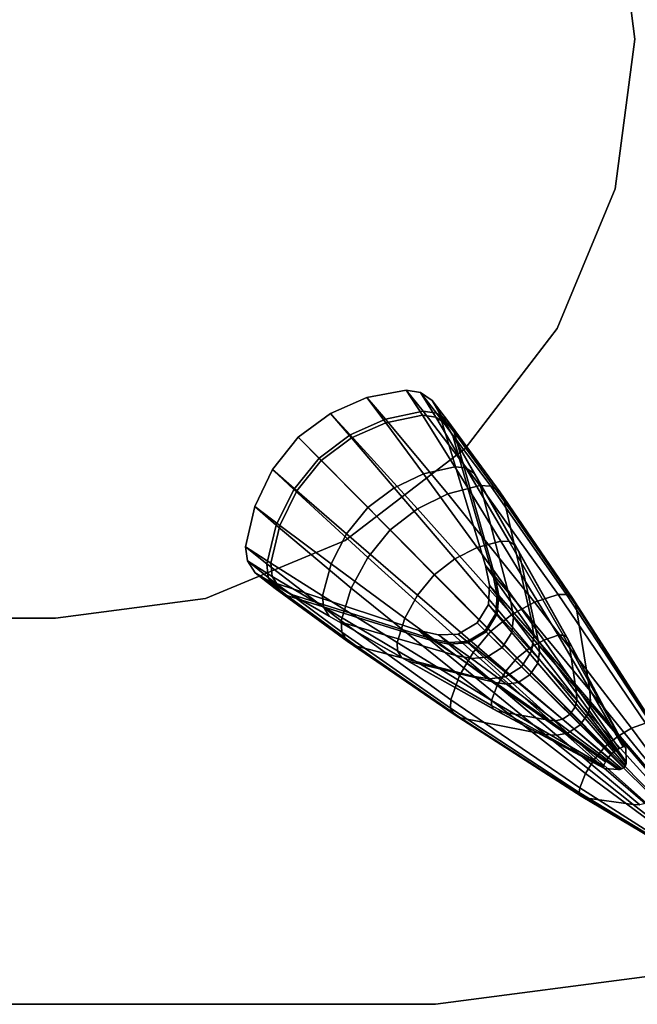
# Model space of a CAD drawing. Header units: millimetres. Extents: x -30782 to 40110, y 35885 to 73818.
# Tile 94 of 166: x 8786 to 8978, y 55885 to 56191. Entities that reach past the tile are written whole.
import ezdxf

# ---------------------------------------------------------------- set-up
doc = ezdxf.new("R2010")
doc.units = ezdxf.units.MM

# ---------------------------------------------------------------- blocks, each defined once
blk = doc.blocks.new('A$C69C31390')
for points, invisible_edges in [([(2372.99, 533.34, 180.71), (2366.85, 579.91, 180.71), (2348.88, 623.31, 180.71)], 12), ([(2372.99, 533.34, 168.71), (2348.88, 623.31, 168.71), (2366.85, 579.91, 168.71)], 1), ([(2372.99, 533.34, 180.71), (2366.85, 579.91, 168.71), (2366.85, 579.91, 180.71)], 1), ([(2372.99, 533.34, 180.71), (2372.99, 533.34, 168.71), (2366.85, 579.91, 168.71)], 12), ([(2348.88, 443.37, 180.71), (2366.85, 486.77, 180.71), (2372.99, 533.34, 180.71)], 12), ([(2348.88, 443.37, 168.71), (2372.99, 533.34, 168.71), (2366.85, 486.77, 168.71)], 1), ([(2366.85, 486.77, 168.71), (2372.99, 533.34, 168.71), (2372.99, 533.34, 180.71)], 12), ([(2372.99, 533.34, 180.71), (2366.85, 486.77, 180.71), (2366.85, 486.77, 168.71)], 12), ([(2348.88, 443.37, 180.71), (2348.88, 443.37, 168.71), (2366.85, 486.77, 168.71)], 12), ([(2366.85, 486.77, 168.71), (2366.85, 486.77, 180.71), (2348.88, 443.37, 180.71)], 12), ([(2283.02, 377.51, 180.71), (2320.28, 406.11, 180.71), (2348.88, 443.37, 180.71)], 12), ([(2283.02, 377.51, 168.71), (2348.88, 443.37, 168.71), (2320.28, 406.11, 168.71)], 1), ([(2320.28, 406.11, 180.71), (2320.28, 406.11, 168.71), (2348.88, 443.37, 180.71)], 2), ([(2320.28, 406.11, 168.71), (2348.88, 443.37, 168.71), (2348.88, 443.37, 180.71)], 12), ([(2307.19, 417.71, 244.54), (2301.95, 424.24, 186.12), (2289.74, 421.93, 186.02)], 12), ([(2289.74, 421.93, 186.02), (2301.95, 424.24, 186.12), (2295.6, 414.13, 135.97)], 2), ([(2301.95, 424.24, 186.12), (2306.99, 416.44, 137.58), (2295.6, 414.13, 135.97)], 12), ([(2311.4, 417.15, 243.53), (2306.38, 423.56, 186.18), (2301.95, 424.24, 186.12)], 12), ([(2307.19, 417.71, 244.54), (2311.4, 417.15, 243.53), (2301.95, 424.24, 186.12)], 2), ([(2301.95, 424.24, 186.12), (2306.38, 423.56, 186.18), (2306.99, 416.44, 137.58)], 2), ([(2314.8, 414.86, 242.34), (2309.99, 421.08, 186.24), (2306.38, 423.56, 186.18)], 12), ([(2311.4, 417.15, 243.53), (2314.8, 414.86, 242.34), (2306.38, 423.56, 186.18)], 2), ([(2306.38, 423.56, 186.18), (2311.1, 415.87, 138.41), (2306.99, 416.44, 137.58)], 12), ([(2306.38, 423.56, 186.18), (2309.99, 421.08, 186.24), (2311.1, 415.87, 138.41)], 2), ([(2295.5, 415.26, 246.48), (2289.74, 421.93, 186.02), (2278.4, 417.03, 185.95)], 12), ([(2278.4, 417.03, 185.95), (2289.74, 421.93, 186.02), (2284.99, 409.4, 134.93)], 2), ([(2289.74, 421.93, 186.02), (2295.6, 414.13, 135.97), (2284.99, 409.4, 134.93)], 12), ([(2295.5, 415.26, 246.48), (2307.19, 417.71, 244.54), (2289.74, 421.93, 186.02)], 2), ([(2316.85, 411.2, 241.14), (2312.22, 417.2, 186.3), (2309.99, 421.08, 186.24)], 12), ([(2314.8, 414.86, 242.34), (2316.85, 411.2, 241.14), (2309.99, 421.08, 186.24)], 2), ([(2309.99, 421.08, 186.24), (2314.42, 413.62, 139.4), (2311.1, 415.87, 138.41)], 12), ([(2309.99, 421.08, 186.24), (2312.22, 417.2, 186.3), (2314.42, 413.62, 139.4)], 2), ([(2284.59, 410.35, 247.74), (2278.4, 417.03, 185.95), (2268.37, 409.7, 185.92)], 12), ([(2268.37, 409.7, 185.92), (2278.4, 417.03, 185.95), (2275.55, 402.44, 134.49)], 2), ([(2278.4, 417.03, 185.95), (2284.99, 409.4, 134.93), (2275.55, 402.44, 134.49)], 12), ([(2284.59, 410.35, 247.74), (2295.5, 415.26, 246.48), (2278.4, 417.03, 185.95)], 2), ([(2324.78, 394.66, 297.83), (2307.19, 417.71, 244.54), (2295.5, 415.26, 246.48)], 12), ([(2295.6, 414.13, 135.97), (2306.99, 416.44, 137.58), (2307.3, 398.22, 91.88)], 2), ([(2306.99, 416.44, 137.58), (2317.01, 400.47, 94.24), (2307.3, 398.22, 91.88)], 12), ([(2306.99, 416.44, 137.58), (2311.1, 415.87, 138.41), (2317.01, 400.47, 94.24)], 2), ([(2328.27, 394.41, 296.19), (2311.4, 417.15, 243.53), (2307.19, 417.71, 244.54)], 12), ([(2324.78, 394.66, 297.83), (2328.27, 394.41, 296.19), (2307.19, 417.71, 244.54)], 2), ([(2331, 392.66, 294.23), (2314.8, 414.86, 242.34), (2311.4, 417.15, 243.53)], 12), ([(2328.27, 394.41, 296.19), (2331, 392.66, 294.23), (2311.4, 417.15, 243.53)], 2), ([(2329.56, 366.29, 229.02), (2326.55, 369.81, 186.95), (2312.22, 417.2, 186.3)], 12), ([(2316.85, 411.2, 241.14), (2329.56, 366.29, 229.02), (2312.22, 417.2, 186.3)], 2), ([(2312.22, 417.2, 186.3), (2316.44, 410.04, 140.39), (2314.42, 413.62, 139.4)], 12), ([(2312.22, 417.2, 186.3), (2326.55, 369.81, 186.95), (2316.44, 410.04, 140.39)], 2), ([(2314.88, 392.03, 301.01), (2295.5, 415.26, 246.48), (2284.59, 410.35, 247.74)], 12), ([(2284.99, 409.4, 134.93), (2295.6, 414.13, 135.97), (2298.19, 393.95, 90.36)], 2), ([(2314.88, 392.03, 301.01), (2324.78, 394.66, 297.83), (2295.5, 415.26, 246.48)], 2), ([(2295.6, 414.13, 135.97), (2307.3, 398.22, 91.88), (2298.19, 393.95, 90.36)], 12), ([(2311.1, 415.87, 138.41), (2314.42, 413.62, 139.4), (2320.47, 400.1, 95.45)], 2), ([(2311.1, 415.87, 138.41), (2320.47, 400.1, 95.45), (2317.01, 400.47, 94.24)], 12), ([(2314.42, 413.62, 139.4), (2323.23, 398.28, 96.89), (2320.47, 400.1, 95.45)], 12), ([(2314.42, 413.62, 139.4), (2316.44, 410.04, 140.39), (2323.23, 398.28, 96.89)], 2), ([(2332.53, 389.7, 292.26), (2316.85, 411.2, 241.14), (2314.8, 414.86, 242.34)], 12), ([(2331, 392.66, 294.23), (2332.53, 389.7, 292.26), (2314.8, 414.86, 242.34)], 2), ([(2274.87, 403.16, 248.28), (2284.59, 410.35, 247.74), (2268.37, 409.7, 185.92)], 2), ([(2305.5, 387.38, 303.08), (2284.59, 410.35, 247.74), (2274.87, 403.16, 248.28)], 12), ([(2305.5, 387.38, 303.08), (2314.88, 392.03, 301.01), (2284.59, 410.35, 247.74)], 2), ([(2316.44, 410.04, 140.39), (2324.85, 395.29, 98.34), (2323.23, 398.28, 96.89)], 12), ([(2316.44, 410.04, 140.39), (2329.1, 366.16, 150.42), (2324.85, 395.29, 98.34)], 2), ([(2326.55, 369.81, 186.95), (2329.1, 366.16, 150.42), (2316.44, 410.04, 140.39)], 12), ([(2332.53, 389.7, 292.26), (2340.91, 352.77, 272.42), (2316.85, 411.2, 241.14)], 2), ([(2340.91, 352.77, 272.42), (2329.56, 366.29, 229.02), (2316.85, 411.2, 241.14)], 12), ([(2274.87, 403.16, 248.28), (2268.37, 409.7, 185.92), (2260.42, 399.63, 185.95)], 12), ([(2260.42, 399.63, 185.95), (2268.37, 409.7, 185.92), (2268.01, 392.97, 134.83)], 2), ([(2268.37, 409.7, 185.92), (2275.55, 402.44, 134.49), (2268.01, 392.97, 134.83)], 12), ([(2275.55, 402.44, 134.49), (2284.99, 409.4, 134.93), (2290.02, 387.82, 89.71)], 2), ([(2284.99, 409.4, 134.93), (2298.19, 393.95, 90.36), (2290.02, 387.82, 89.71)], 12), ([(2283.02, 377.51, 180.71), (2320.28, 406.11, 168.71), (2320.28, 406.11, 180.71)], 1), ([(2283.02, 377.51, 180.71), (2283.02, 377.51, 168.71), (2320.28, 406.11, 168.71)], 12), ([(2267.08, 393.4, 247.86), (2274.87, 403.16, 248.28), (2260.42, 399.63, 185.95)], 2), ([(2297.01, 380.88, 303.95), (2274.87, 403.16, 248.28), (2267.08, 393.4, 247.86)], 12), ([(2268.01, 392.97, 134.83), (2275.55, 402.44, 134.49), (2283.4, 379.6, 90.22)], 2), ([(2297.01, 380.88, 303.95), (2305.5, 387.38, 303.08), (2274.87, 403.16, 248.28)], 2), ([(2275.55, 402.44, 134.49), (2290.02, 387.82, 89.71), (2283.4, 379.6, 90.22)], 12), ([(2267.08, 393.4, 247.86), (2260.42, 399.63, 185.95), (2254.91, 388.14, 186.01)], 12), ([(2254.91, 388.14, 186.01), (2260.42, 399.63, 185.95), (2262.73, 382.2, 135.8)], 2), ([(2260.42, 399.63, 185.95), (2268.01, 392.97, 134.83), (2262.73, 382.2, 135.8)], 12), ([(2298.19, 393.95, 90.36), (2307.3, 398.22, 91.88), (2317.02, 371.83, 52)], 2), ([(2307.3, 398.22, 91.88), (2317.01, 400.47, 94.24), (2324, 375.36, 53.64)], 2), ([(2307.3, 398.22, 91.88), (2324, 375.36, 53.64), (2317.02, 371.83, 52)], 12), ([(2317.01, 400.47, 94.24), (2331.35, 377.39, 56.18), (2324, 375.36, 53.64)], 12), ([(2317.01, 400.47, 94.24), (2320.47, 400.1, 95.45), (2331.35, 377.39, 56.18)], 2), ([(2320.47, 400.1, 95.45), (2333.94, 377.24, 57.48), (2331.35, 377.39, 56.18)], 12), ([(2320.47, 400.1, 95.45), (2323.23, 398.28, 96.89), (2333.94, 377.24, 57.48)], 2), ([(2323.23, 398.28, 96.89), (2335.94, 375.97, 59.04), (2333.94, 377.24, 57.48)], 12), ([(2323.23, 398.28, 96.89), (2324.85, 395.29, 98.34), (2335.94, 375.97, 59.04)], 2), ([(2349.2, 360.8, 342.79), (2324.78, 394.66, 297.83), (2314.88, 392.03, 301.01)], 12), ([(2351.74, 360.78, 341.17), (2328.27, 394.41, 296.19), (2324.78, 394.66, 297.83)], 12), ([(2349.2, 360.8, 342.79), (2351.74, 360.78, 341.17), (2324.78, 394.66, 297.83)], 2), ([(2324.85, 395.29, 98.34), (2334.45, 358.46, 112.99), (2337.04, 373.79, 60.6)], 2), ([(2324.85, 395.29, 98.34), (2337.04, 373.79, 60.6), (2335.94, 375.97, 59.04)], 12), ([(2329.1, 366.16, 150.42), (2334.45, 358.46, 112.99), (2324.85, 395.29, 98.34)], 12), ([(2261.6, 382.32, 246.68), (2267.08, 393.4, 247.86), (2254.91, 388.14, 186.01)], 2), ([(2290.01, 372.32, 303.27), (2267.08, 393.4, 247.86), (2261.6, 382.32, 246.68)], 12), ([(2262.73, 382.2, 135.8), (2268.01, 392.97, 134.83), (2278.65, 370.34, 91.64)], 2), ([(2290.01, 372.32, 303.27), (2297.01, 380.88, 303.95), (2267.08, 393.4, 247.86)], 2), ([(2268.01, 392.97, 134.83), (2283.4, 379.6, 90.22), (2278.65, 370.34, 91.64)], 12), ([(2290.02, 387.82, 89.71), (2298.19, 393.95, 90.36), (2310.68, 366.94, 51.31)], 2), ([(2298.19, 393.95, 90.36), (2317.02, 371.83, 52), (2310.68, 366.94, 51.31)], 12), ([(2341.84, 358.41, 345.93), (2314.88, 392.03, 301.01), (2305.5, 387.38, 303.08)], 12), ([(2341.84, 358.41, 345.93), (2349.2, 360.8, 342.79), (2314.88, 392.03, 301.01)], 2), ([(2353.65, 359.64, 339.25), (2331, 392.66, 294.23), (2328.27, 394.41, 296.19)], 12), ([(2351.74, 360.78, 341.17), (2353.65, 359.64, 339.25), (2328.27, 394.41, 296.19)], 2), ([(2354.63, 357.55, 337.31), (2332.53, 389.7, 292.26), (2331, 392.66, 294.23)], 12), ([(2353.65, 359.64, 339.25), (2354.63, 357.55, 337.31), (2331, 392.66, 294.23)], 2), ([(2358.99, 330.95, 317.77), (2340.91, 352.77, 272.42), (2332.53, 389.7, 292.26)], 12), ([(2354.63, 357.55, 337.31), (2358.99, 330.95, 317.77), (2332.53, 389.7, 292.26)], 2), ([(2261.6, 382.32, 246.68), (2254.91, 388.14, 186.01), (2252.06, 375.63, 186.11)], 12), ([(2252.06, 375.63, 186.11), (2254.91, 388.14, 186.01), (2259.9, 370.53, 137.37)], 2), ([(2254.91, 388.14, 186.01), (2262.73, 382.2, 135.8), (2259.9, 370.53, 137.37)], 12), ([(2283.4, 379.6, 90.22), (2290.02, 387.82, 89.71), (2305.42, 360.54, 51.85)], 2), ([(2290.02, 387.82, 89.71), (2310.68, 366.94, 51.31), (2305.42, 360.54, 51.85)], 12), ([(2334.76, 354.56, 347.97), (2305.5, 387.38, 303.08), (2297.01, 380.88, 303.95)], 12), ([(2334.76, 354.56, 347.97), (2341.84, 358.41, 345.93), (2305.5, 387.38, 303.08)], 2), ([(2258.63, 370.34, 244.79), (2261.6, 382.32, 246.68), (2252.06, 375.63, 186.11)], 2), ([(2284.87, 362.78, 301.34), (2261.6, 382.32, 246.68), (2258.63, 370.34, 244.79)], 12), ([(2284.87, 362.78, 301.34), (2290.01, 372.32, 303.27), (2261.6, 382.32, 246.68)], 2), ([(2259.9, 370.53, 137.37), (2262.73, 382.2, 135.8), (2275.95, 360.39, 93.93)], 2), ([(2262.73, 382.2, 135.8), (2278.65, 370.34, 91.64), (2275.95, 360.39, 93.93)], 12), ([(2278.65, 370.34, 91.64), (2283.4, 379.6, 90.22), (2301.53, 353.43, 53.38)], 2), ([(2283.4, 379.6, 90.22), (2305.42, 360.54, 51.85), (2301.53, 353.43, 53.38)], 12), ([(2328.25, 349.4, 348.82), (2297.01, 380.88, 303.95), (2290.01, 372.32, 303.27)], 12), ([(2328.25, 349.4, 348.82), (2334.76, 354.56, 347.97), (2297.01, 380.88, 303.95)], 2), ([(2193.05, 353.4, 180.71), (2239.62, 359.53, 180.71), (2283.02, 377.51, 180.71)], 12), ([(2193.05, 353.4, 168.71), (2283.02, 377.51, 168.71), (2239.62, 359.53, 168.71)], 1), ([(2239.62, 359.53, 168.71), (2283.02, 377.51, 168.71), (2283.02, 377.51, 180.71)], 12), ([(2283.02, 377.51, 180.71), (2239.62, 359.53, 180.71), (2239.62, 359.53, 168.71)], 12), ([(2324, 375.36, 53.64), (2331.35, 377.39, 56.18), (2344.66, 346.64, 22.73)], 2), ([(2331.35, 377.39, 56.18), (2349.16, 348.17, 24.76), (2344.66, 346.64, 22.73)], 12), ([(2331.35, 377.39, 56.18), (2333.94, 377.24, 57.48), (2349.16, 348.17, 24.76)], 2), ([(2333.94, 377.24, 57.48), (2350.71, 348.19, 25.8), (2349.16, 348.17, 24.76)], 12), ([(2333.94, 377.24, 57.48), (2335.94, 375.97, 59.04), (2350.71, 348.19, 25.8)], 2), ([(2258.63, 370.34, 244.79), (2252.06, 375.63, 186.11), (2252.62, 371.19, 186.16)], 12), ([(2252.06, 375.63, 186.11), (2259.9, 370.53, 137.37), (2260.36, 366.4, 138.19)], 12), ([(2252.62, 371.19, 186.16), (2252.06, 375.63, 186.11), (2260.36, 366.4, 138.19)], 2), ([(2317.02, 371.83, 52), (2324, 375.36, 53.64), (2340.32, 344.22, 21.42)], 2), ([(2324, 375.36, 53.64), (2344.66, 346.64, 22.73), (2340.32, 344.22, 21.42)], 12), ([(2334.45, 358.46, 112.99), (2342.91, 346.54, 76.38), (2337.04, 373.79, 60.6)], 12), ([(2335.94, 375.97, 59.04), (2351.85, 347.51, 27.04), (2350.71, 348.19, 25.8)], 12), ([(2335.94, 375.97, 59.04), (2337.04, 373.79, 60.6), (2351.85, 347.51, 27.04)], 2), ([(2337.04, 373.79, 60.6), (2352.43, 346.25, 28.29), (2351.85, 347.51, 27.04)], 12), ([(2337.04, 373.79, 60.6), (2342.91, 346.54, 76.38), (2352.43, 346.25, 28.29)], 2), ([(2259.07, 366.11, 243.81), (2252.62, 371.19, 186.16), (2255, 367.51, 186.23)], 12), ([(2259.07, 366.11, 243.81), (2258.63, 370.34, 244.79), (2252.62, 371.19, 186.16)], 2), ([(2252.62, 371.19, 186.16), (2260.36, 366.4, 138.19), (2262.52, 363.02, 139.17)], 12), ([(2255, 367.51, 186.23), (2252.62, 371.19, 186.16), (2262.52, 363.02, 139.17)], 2), ([(2281.78, 352.61, 298.24), (2258.63, 370.34, 244.79), (2259.07, 366.11, 243.81)], 12), ([(2281.78, 352.61, 298.24), (2284.87, 362.78, 301.34), (2258.63, 370.34, 244.79)], 2), ([(2259.9, 370.53, 137.37), (2275.95, 360.39, 93.93), (2276.24, 356.91, 95.12)], 12), ([(2260.36, 366.4, 138.19), (2259.9, 370.53, 137.37), (2276.24, 356.91, 95.12)], 2), ([(2275.95, 360.39, 93.93), (2278.65, 370.34, 91.64), (2299.15, 345.88, 55.85)], 2), ([(2278.65, 370.34, 91.64), (2301.53, 353.43, 53.38), (2299.15, 345.88, 55.85)], 12), ([(2322.72, 342.81, 348.15), (2290.01, 372.32, 303.27), (2284.87, 362.78, 301.34)], 12), ([(2322.72, 342.81, 348.15), (2328.25, 349.4, 348.82), (2290.01, 372.32, 303.27)], 2), ([(2310.68, 366.94, 51.31), (2317.02, 371.83, 52), (2336.3, 341.02, 20.87)], 2), ([(2317.02, 371.83, 52), (2340.32, 344.22, 21.42), (2336.3, 341.02, 20.87)], 12), ([(2261.27, 362.66, 242.62), (2255, 367.51, 186.23), (2258.82, 365.18, 186.29)], 12), ([(2261.27, 362.66, 242.62), (2259.07, 366.11, 243.81), (2255, 367.51, 186.23)], 2), ([(2255, 367.51, 186.23), (2262.52, 363.02, 139.17), (2266.04, 360.91, 140.17)], 12), ([(2258.82, 365.18, 186.29), (2255, 367.51, 186.23), (2266.04, 360.91, 140.17)], 2), ([(2330.68, 360.5, 227.57), (2327.85, 363.72, 187.03), (2326.55, 369.81, 186.95)], 12), ([(2329.56, 366.29, 229.02), (2330.68, 360.5, 227.57), (2326.55, 369.81, 186.95)], 2), ([(2326.55, 369.81, 186.95), (2327.85, 363.72, 187.03), (2329.1, 366.16, 150.42)], 2), ([(2264.87, 360.51, 241.41), (2258.82, 365.18, 186.29), (2305.82, 349.61, 186.94)], 12), ([(2264.87, 360.51, 241.41), (2261.27, 362.66, 242.62), (2258.82, 365.18, 186.29)], 2), ([(2305.82, 349.61, 186.94), (2258.82, 365.18, 186.29), (2309.54, 347.09, 150.33)], 2), ([(2258.82, 365.18, 186.29), (2266.04, 360.91, 140.17), (2309.54, 347.09, 150.33)], 12), ([(2281.94, 349.1, 296.63), (2259.07, 366.11, 243.81), (2261.27, 362.66, 242.62)], 12), ([(2281.94, 349.1, 296.63), (2281.78, 352.61, 298.24), (2259.07, 366.11, 243.81)], 2), ([(2262.52, 363.02, 139.17), (2260.36, 366.4, 138.19), (2277.98, 354.1, 96.55)], 2), ([(2260.36, 366.4, 138.19), (2276.24, 356.91, 95.12), (2277.98, 354.1, 96.55)], 12), ([(2305.42, 360.54, 51.85), (2310.68, 366.94, 51.31), (2332.87, 336.95, 21.3)], 2), ([(2310.68, 366.94, 51.31), (2336.3, 341.02, 20.87), (2332.87, 336.95, 21.3)], 12), ([(2327.85, 363.72, 187.03), (2330.23, 360.52, 151.62), (2329.1, 366.16, 150.42)], 12), ([(2329.1, 366.16, 150.42), (2330.23, 360.52, 151.62), (2334.45, 358.46, 112.99)], 2), ([(2341.56, 347.99, 270.04), (2330.68, 360.5, 227.57), (2329.56, 366.29, 229.02)], 12), ([(2340.91, 352.77, 272.42), (2341.56, 347.99, 270.04), (2329.56, 366.29, 229.02)], 2), ([(2283.61, 346.31, 294.68), (2261.27, 362.66, 242.62), (2264.87, 360.51, 241.41)], 12), ([(2283.61, 346.31, 294.68), (2281.94, 349.1, 296.63), (2261.27, 362.66, 242.62)], 2), ([(2262.52, 363.02, 139.17), (2277.98, 354.1, 96.55), (2280.91, 352.4, 98.02)], 12), ([(2266.04, 360.91, 140.17), (2262.52, 363.02, 139.17), (2280.91, 352.4, 98.02)], 2), ([(2318.51, 335.59, 346.26), (2284.87, 362.78, 301.34), (2281.78, 352.61, 298.24)], 12), ([(2318.51, 335.59, 346.26), (2322.72, 342.81, 348.15), (2284.87, 362.78, 301.34)], 2), ([(2330.24, 354.75, 226.45), (2327.52, 357.69, 187.09), (2327.85, 363.72, 187.03)], 12), ([(2327.85, 363.72, 187.03), (2327.52, 357.69, 187.09), (2330.23, 360.52, 151.62)], 2), ([(2330.68, 360.5, 227.57), (2330.24, 354.75, 226.45), (2327.85, 363.72, 187.03)], 2), ([(1792.54, 359.53, 180.71), (1839.05, 353.4, 180.71), (2193.05, 353.4, 180.71)], 12), ([(1792.54, 359.53, 168.71), (2193.05, 353.4, 168.71), (1839.05, 353.4, 168.71)], 1), ([(2193.05, 353.4, 180.71), (2193.05, 353.4, 168.71), (2239.62, 359.53, 168.71)], 12), ([(2239.62, 359.53, 168.71), (2239.62, 359.53, 180.71), (2193.05, 353.4, 180.71)], 12), ([(2309.38, 346.61, 229.13), (2264.87, 360.51, 241.41), (2305.82, 349.61, 186.94)], 2), ([(2286.51, 344.7, 292.71), (2283.61, 346.31, 294.68), (2264.87, 360.51, 241.41)], 2), ([(2286.51, 344.7, 292.71), (2264.87, 360.51, 241.41), (2309.38, 346.61, 229.13)], 12), ([(2266.04, 360.91, 140.17), (2280.91, 352.4, 98.02), (2317.4, 341.8, 112.87)], 12), ([(2309.54, 347.09, 150.33), (2266.04, 360.91, 140.17), (2317.4, 341.8, 112.87)], 2), ([(2275.95, 360.39, 93.93), (2299.15, 345.88, 55.85), (2299.23, 343.28, 57.13)], 12), ([(2276.24, 356.91, 95.12), (2275.95, 360.39, 93.93), (2299.23, 343.28, 57.13)], 2), ([(2301.53, 353.43, 53.38), (2305.42, 360.54, 51.85), (2330.24, 332.52, 22.52)], 2), ([(2305.42, 360.54, 51.85), (2332.87, 336.95, 21.3), (2330.24, 332.52, 22.52)], 12), ([(2327.52, 357.69, 187.09), (2329.84, 354.91, 152.55), (2330.23, 360.52, 151.62)], 12), ([(2330.23, 360.52, 151.62), (2329.84, 354.91, 152.55), (2335.26, 353.7, 114.75)], 2), ([(2330.23, 360.52, 151.62), (2335.26, 353.7, 114.75), (2334.45, 358.46, 112.99)], 12), ([(2340.91, 343.16, 268.21), (2330.24, 354.75, 226.45), (2330.68, 360.5, 227.57)], 12), ([(2341.56, 347.99, 270.04), (2340.91, 343.16, 268.21), (2330.68, 360.5, 227.57)], 2), ([(2334.45, 358.46, 112.99), (2335.26, 353.7, 114.75), (2342.91, 346.54, 76.38)], 2), ([(2371.97, 319.21, 381.58), (2341.84, 358.41, 345.93), (2334.76, 354.56, 347.97)], 12), ([(2376.32, 320.84, 379.42), (2349.2, 360.8, 342.79), (2341.84, 358.41, 345.93)], 12), ([(2371.97, 319.21, 381.58), (2376.32, 320.84, 379.42), (2341.84, 358.41, 345.93)], 2), ([(2377.79, 320.92, 378.31), (2351.74, 360.78, 341.17), (2349.2, 360.8, 342.79)], 12), ([(2376.32, 320.84, 379.42), (2377.79, 320.92, 378.31), (2349.2, 360.8, 342.79)], 2), ([(2378.86, 320.32, 376.98), (2353.65, 359.64, 339.25), (2351.74, 360.78, 341.17)], 12), ([(2377.79, 320.92, 378.31), (2378.86, 320.32, 376.98), (2351.74, 360.78, 341.17)], 2), ([(2379.35, 319.14, 375.65), (2354.63, 357.55, 337.31), (2353.65, 359.64, 339.25)], 12), ([(2378.86, 320.32, 376.98), (2379.35, 319.14, 375.65), (2353.65, 359.64, 339.25)], 2), ([(2277.98, 354.1, 96.55), (2276.24, 356.91, 95.12), (2300.44, 341.24, 58.67)], 2), ([(2276.24, 356.91, 95.12), (2299.23, 343.28, 57.13), (2300.44, 341.24, 58.67)], 12), ([(2326.75, 349.2, 226.02), (2323.98, 351.95, 187.11), (2327.52, 357.69, 187.09)], 12), ([(2327.52, 357.69, 187.09), (2323.98, 351.95, 187.11), (2329.84, 354.91, 152.55)], 2), ([(2323.98, 351.95, 187.11), (2326.46, 349.52, 152.9), (2329.84, 354.91, 152.55)], 12), ([(2329.84, 354.91, 152.55), (2326.46, 349.52, 152.9), (2334.79, 348.95, 116.1)], 2), ([(2330.24, 354.75, 226.45), (2326.75, 349.2, 226.02), (2327.52, 357.69, 187.09)], 2), ([(2329.84, 354.91, 152.55), (2334.79, 348.95, 116.1), (2335.26, 353.7, 114.75)], 12), ([(2379.35, 319.14, 375.65), (2380.98, 303.88, 362.17), (2354.63, 357.55, 337.31)], 2), ([(2380.98, 303.88, 362.17), (2358.99, 330.95, 317.77), (2354.63, 357.55, 337.31)], 12), ([(2193.05, 353.4, 168.71), (1839.05, 353.4, 180.71), (1839.05, 353.4, 168.71)], 1), ([(2193.05, 353.4, 168.71), (2193.05, 353.4, 180.71), (1839.05, 353.4, 180.71)], 12), ([(2277.98, 354.1, 96.55), (2300.44, 341.24, 58.67), (2302.58, 340.07, 60.25)], 12), ([(2280.91, 352.4, 98.02), (2277.98, 354.1, 96.55), (2302.58, 340.07, 60.25)], 2), ([(2317.4, 341.8, 112.87), (2280.91, 352.4, 98.02), (2329.53, 333.45, 76.24)], 2), ([(2280.91, 352.4, 98.02), (2302.58, 340.07, 60.25), (2329.53, 333.45, 76.24)], 12), ([(2315.77, 328.01, 343.2), (2281.78, 352.61, 298.24), (2281.94, 349.1, 296.63)], 12), ([(2315.77, 328.01, 343.2), (2318.51, 335.59, 346.26), (2281.78, 352.61, 298.24)], 2), ([(2299.15, 345.88, 55.85), (2301.53, 353.43, 53.38), (2328.49, 327.88, 24.49)], 2), ([(2301.53, 353.43, 53.38), (2330.24, 332.52, 22.52), (2328.49, 327.88, 24.49)], 12), ([(2321.05, 345.77, 226.5), (2318.07, 348.47, 187.08), (2323.98, 351.95, 187.11)], 12), ([(2323.98, 351.95, 187.11), (2318.07, 348.47, 187.08), (2326.46, 349.52, 152.9)], 2), ([(2326.75, 349.2, 226.02), (2321.05, 345.77, 226.5), (2323.98, 351.95, 187.11)], 2), ([(2337.71, 338.34, 267.5), (2326.75, 349.2, 226.02), (2330.24, 354.75, 226.45)], 12), ([(2367.74, 316.74, 382.99), (2334.76, 354.56, 347.97), (2328.25, 349.4, 348.82)], 12), ([(2340.91, 343.16, 268.21), (2337.71, 338.34, 267.5), (2330.24, 354.75, 226.45)], 2), ([(2367.74, 316.74, 382.99), (2371.97, 319.21, 381.58), (2334.76, 354.56, 347.97)], 2), ([(2335.26, 353.7, 114.75), (2334.79, 348.95, 116.1), (2343.34, 343.01, 78.27)], 2), ([(2335.26, 353.7, 114.75), (2343.34, 343.01, 78.27), (2342.91, 346.54, 76.38)], 12), ([(2359.24, 327.49, 315.43), (2341.56, 347.99, 270.04), (2340.91, 352.77, 272.42)], 12), ([(2358.99, 330.95, 317.77), (2359.24, 327.49, 315.43), (2340.91, 352.77, 272.42)], 2), ([(2315.72, 325.45, 341.61), (2281.94, 349.1, 296.63), (2283.61, 346.31, 294.68)], 12), ([(2315.72, 325.45, 341.61), (2315.77, 328.01, 343.2), (2281.94, 349.1, 296.63)], 2), ([(2309.38, 346.61, 229.13), (2305.82, 349.61, 186.94), (2311.97, 348.22, 187.02)], 12), ([(2305.82, 349.61, 186.94), (2309.54, 347.09, 150.33), (2315.24, 345.88, 151.56)], 12), ([(2311.97, 348.22, 187.02), (2305.82, 349.61, 186.94), (2315.24, 345.88, 151.56)], 2), ([(2318.07, 348.47, 187.08), (2320.92, 346.2, 152.51), (2326.46, 349.52, 152.9)], 12), ([(2326.46, 349.52, 152.9), (2320.92, 346.2, 152.51), (2331.79, 344.29, 116.62)], 2), ([(2332.76, 335.18, 268.28), (2321.05, 345.77, 226.5), (2326.75, 349.2, 226.02)], 12), ([(2363.79, 313.53, 383.58), (2328.25, 349.4, 348.82), (2322.72, 342.81, 348.15)], 12), ([(2326.46, 349.52, 152.9), (2331.79, 344.29, 116.62), (2334.79, 348.95, 116.1)], 12), ([(2337.71, 338.34, 267.5), (2332.76, 335.18, 268.28), (2326.75, 349.2, 226.02)], 2), ([(2363.79, 313.53, 383.58), (2367.74, 316.74, 382.99), (2328.25, 349.4, 348.82)], 2), ([(2334.79, 348.95, 116.1), (2331.79, 344.29, 116.62), (2342.81, 339.43, 79.72)], 2), ([(2334.79, 348.95, 116.1), (2342.81, 339.43, 79.72), (2343.34, 343.01, 78.27)], 12), ([(2316.8, 323.5, 339.7), (2283.61, 346.31, 294.68), (2286.51, 344.7, 292.71)], 12), ([(2316.8, 323.5, 339.7), (2315.72, 325.45, 341.61), (2283.61, 346.31, 294.68)], 2), ([(2323.05, 335.3, 272.59), (2286.51, 344.7, 292.71), (2309.38, 346.61, 229.13)], 2), ([(2299.15, 345.88, 55.85), (2328.49, 327.88, 24.49), (2328.43, 326.33, 25.51)], 12), ([(2299.23, 343.28, 57.13), (2299.15, 345.88, 55.85), (2328.43, 326.33, 25.51)], 2), ([(2315.22, 345.4, 227.64), (2309.38, 346.61, 229.13), (2311.97, 348.22, 187.02)], 2), ([(2323.05, 335.3, 272.59), (2309.38, 346.61, 229.13), (2315.22, 345.4, 227.64)], 12), ([(2309.54, 347.09, 150.33), (2317.4, 341.8, 112.87), (2322.19, 340.92, 114.66)], 12), ([(2315.24, 345.88, 151.56), (2309.54, 347.09, 150.33), (2322.19, 340.92, 114.66)], 2), ([(2315.22, 345.4, 227.64), (2311.97, 348.22, 187.02), (2318.07, 348.47, 187.08)], 12), ([(2318.07, 348.47, 187.08), (2311.97, 348.22, 187.02), (2320.92, 346.2, 152.51)], 2), ([(2311.97, 348.22, 187.02), (2315.24, 345.88, 151.56), (2320.92, 346.2, 152.51)], 12), ([(2321.05, 345.77, 226.5), (2315.22, 345.4, 227.64), (2318.07, 348.47, 187.08)], 2), ([(2327.87, 334.59, 270.16), (2315.22, 345.4, 227.64), (2321.05, 345.77, 226.5)], 12), ([(2320.92, 346.2, 152.51), (2315.24, 345.88, 151.56), (2327.01, 341.34, 116.05)], 2), ([(2315.24, 345.88, 151.56), (2322.19, 340.92, 114.66), (2327.01, 341.34, 116.05)], 12), ([(2320.92, 346.2, 152.51), (2327.01, 341.34, 116.05), (2331.79, 344.29, 116.62)], 12), ([(2332.76, 335.18, 268.28), (2327.87, 334.59, 270.16), (2321.05, 345.77, 226.5)], 2), ([(2340.32, 344.22, 21.42), (2344.66, 346.64, 22.73), (2366.85, 312.21, 0.19)], 2), ([(2358.53, 323.93, 313.62), (2340.91, 343.16, 268.21), (2341.56, 347.99, 270.04)], 12), ([(2359.24, 327.49, 315.43), (2358.53, 323.93, 313.62), (2341.56, 347.99, 270.04)], 2), ([(2342.91, 346.54, 76.38), (2354.8, 330.13, 40.88), (2352.43, 346.25, 28.29)], 12), ([(2342.91, 346.54, 76.38), (2343.34, 343.01, 78.27), (2354.8, 330.13, 40.88)], 2), ([(2344.66, 346.64, 22.73), (2349.16, 348.17, 24.76), (2368.07, 312.97, 0.64)], 2), ([(2344.66, 346.64, 22.73), (2368.07, 312.97, 0.64), (2366.85, 312.21, 0.19)], 12), ([(2349.16, 348.17, 24.76), (2350.71, 348.19, 25.8), (2369.31, 313.5, 1.33)], 2), ([(2349.16, 348.17, 24.76), (2369.31, 313.5, 1.33), (2368.07, 312.97, 0.64)], 12), ([(2350.71, 348.19, 25.8), (2351.85, 347.51, 27.04), (2369.72, 313.55, 1.68)], 2), ([(2350.71, 348.19, 25.8), (2369.72, 313.55, 1.68), (2369.31, 313.5, 1.33)], 12), ([(2351.85, 347.51, 27.04), (2370.01, 313.4, 2.11), (2369.72, 313.55, 1.68)], 12), ([(2351.85, 347.51, 27.04), (2352.43, 346.25, 28.29), (2370.01, 313.4, 2.11)], 2), ([(2352.43, 346.25, 28.29), (2370.12, 313.08, 2.53), (2370.01, 313.4, 2.11)], 12), ([(2352.43, 346.25, 28.29), (2354.8, 330.13, 40.88), (2370.12, 313.08, 2.53)], 2), ([(2318.85, 322.46, 337.75), (2286.51, 344.7, 292.71), (2323.05, 335.3, 272.59)], 12), ([(2318.85, 322.46, 337.75), (2316.8, 323.5, 339.7), (2286.51, 344.7, 292.71)], 2), ([(2299.23, 343.28, 57.13), (2328.43, 326.33, 25.51), (2329.07, 325.15, 26.75)], 12), ([(2300.44, 341.24, 58.67), (2299.23, 343.28, 57.13), (2329.07, 325.15, 26.75)], 2), ([(2327.87, 334.59, 270.16), (2323.05, 335.3, 272.59), (2315.22, 345.4, 227.64)], 2), ([(2360.36, 309.52, 383.12), (2322.72, 342.81, 348.15), (2318.51, 335.59, 346.26)], 12), ([(2360.36, 309.52, 383.12), (2363.79, 313.53, 383.58), (2322.72, 342.81, 348.15)], 2), ([(2331.79, 344.29, 116.62), (2327.01, 341.34, 116.05), (2340.4, 335.83, 80.28)], 2), ([(2331.79, 344.29, 116.62), (2340.4, 335.83, 80.28), (2342.81, 339.43, 79.72)], 12), ([(2336.3, 341.02, 20.87), (2340.32, 344.22, 21.42), (2365.69, 311.25, 0)], 2), ([(2355.96, 320.25, 312.92), (2337.71, 338.34, 267.5), (2340.91, 343.16, 268.21)], 12), ([(2340.32, 344.22, 21.42), (2366.85, 312.21, 0.19), (2365.69, 311.25, 0)], 12), ([(2358.53, 323.93, 313.62), (2355.96, 320.25, 312.92), (2340.91, 343.16, 268.21)], 2), ([(2343.34, 343.01, 78.27), (2342.81, 339.43, 79.72), (2354.91, 328.03, 42.39)], 2), ([(2343.34, 343.01, 78.27), (2354.91, 328.03, 42.39), (2354.8, 330.13, 40.88)], 12), ([(2300.44, 341.24, 58.67), (2329.07, 325.15, 26.75), (2330.3, 324.54, 28.01)], 12), ([(2302.58, 340.07, 60.25), (2300.44, 341.24, 58.67), (2330.3, 324.54, 28.01)], 2), ([(2302.58, 340.07, 60.25), (2330.3, 324.54, 28.01), (2346.21, 321.71, 40.77)], 12), ([(2329.53, 333.45, 76.24), (2302.58, 340.07, 60.25), (2346.21, 321.71, 40.77)], 2), ([(2317.4, 341.8, 112.87), (2329.53, 333.45, 76.24), (2333.09, 332.96, 78.17)], 12), ([(2322.19, 340.92, 114.66), (2317.4, 341.8, 112.87), (2333.09, 332.96, 78.17)], 2), ([(2327.01, 341.34, 116.05), (2322.19, 340.92, 114.66), (2336.71, 333.45, 79.66)], 2), ([(2322.19, 340.92, 114.66), (2333.09, 332.96, 78.17), (2336.71, 333.45, 79.66)], 12), ([(2327.01, 341.34, 116.05), (2336.71, 333.45, 79.66), (2340.4, 335.83, 80.28)], 12), ([(2332.87, 336.95, 21.3), (2336.3, 341.02, 20.87), (2364.67, 310.08, 0.15)], 2), ([(2336.3, 341.02, 20.87), (2365.69, 311.25, 0), (2364.67, 310.08, 0.15)], 12), ([(2330.24, 332.52, 22.52), (2332.87, 336.95, 21.3), (2363.85, 308.83, 0.56)], 2), ([(2352.2, 317.71, 313.69), (2332.76, 335.18, 268.28), (2337.71, 338.34, 267.5)], 12), ([(2332.87, 336.95, 21.3), (2364.67, 310.08, 0.15), (2363.85, 308.83, 0.56)], 12), ([(2355.96, 320.25, 312.92), (2352.2, 317.71, 313.69), (2337.71, 338.34, 267.5)], 2), ([(2342.81, 339.43, 79.72), (2340.4, 335.83, 80.28), (2354.44, 325.86, 43.55)], 2), ([(2342.81, 339.43, 79.72), (2354.44, 325.86, 43.55), (2354.91, 328.03, 42.39)], 12), ([(2357.68, 305.2, 381.81), (2318.51, 335.59, 346.26), (2315.77, 328.01, 343.2)], 12), ([(2357.68, 305.2, 381.81), (2360.36, 309.52, 383.12), (2318.51, 335.59, 346.26)], 2), ([(2345.1, 317.33, 317.94), (2318.85, 322.46, 337.75), (2323.05, 335.3, 272.59)], 2), ([(2345.1, 317.33, 317.94), (2323.05, 335.3, 272.59), (2327.87, 334.59, 270.16)], 12), ([(2348.59, 317.04, 315.55), (2327.87, 334.59, 270.16), (2332.76, 335.18, 268.28)], 12), ([(2348.59, 317.04, 315.55), (2345.1, 317.33, 317.94), (2327.87, 334.59, 270.16)], 2), ([(2329.53, 333.45, 76.24), (2346.21, 321.71, 40.77), (2348.32, 321.56, 42.31)], 12), ([(2333.09, 332.96, 78.17), (2329.53, 333.45, 76.24), (2348.32, 321.56, 42.31)], 2), ([(2352.2, 317.71, 313.69), (2348.59, 317.04, 315.55), (2332.76, 335.18, 268.28)], 2), ([(2336.71, 333.45, 79.66), (2333.09, 332.96, 78.17), (2350.52, 322.01, 43.5)], 2), ([(2340.4, 335.83, 80.28), (2336.71, 333.45, 79.66), (2352.84, 323.6, 44)], 2), ([(2336.71, 333.45, 79.66), (2350.52, 322.01, 43.5), (2352.84, 323.6, 44)], 12), ([(2340.4, 335.83, 80.28), (2352.84, 323.6, 44), (2354.44, 325.86, 43.55)], 12), ([(2328.49, 327.88, 24.49), (2330.24, 332.52, 22.52), (2363.26, 307.55, 1.24)], 2), ([(2330.24, 332.52, 22.52), (2363.85, 308.83, 0.56), (2363.26, 307.55, 1.24)], 12), ([(2333.09, 332.96, 78.17), (2348.32, 321.56, 42.31), (2350.52, 322.01, 43.5)], 12), ([(2381, 301.89, 360.56), (2359.24, 327.49, 315.43), (2358.99, 330.95, 317.77)], 12), ([(2380.98, 303.88, 362.17), (2381, 301.89, 360.56), (2358.99, 330.95, 317.77)], 2), ([(2355.83, 300.71, 379.7), (2315.77, 328.01, 343.2), (2315.72, 325.45, 341.61)], 12), ([(2355.83, 300.71, 379.7), (2357.68, 305.2, 381.81), (2315.77, 328.01, 343.2)], 2), ([(2328.43, 326.33, 25.51), (2328.49, 327.88, 24.49), (2363.2, 307.13, 1.59)], 2), ([(2328.49, 327.88, 24.49), (2363.26, 307.55, 1.24), (2363.2, 307.13, 1.59)], 12), ([(2354.91, 328.03, 42.39), (2354.44, 325.86, 43.55), (2370.3, 308.3, 7.35)], 2), ([(2354.8, 330.13, 40.88), (2370.32, 308.85, 6.83), (2370.12, 313.08, 2.53)], 12), ([(2354.8, 330.13, 40.88), (2354.91, 328.03, 42.39), (2370.32, 308.85, 6.83)], 2), ([(2354.91, 328.03, 42.39), (2370.3, 308.3, 7.35), (2370.32, 308.85, 6.83)], 12), ([(2380.47, 299.8, 359.32), (2358.53, 323.93, 313.62), (2359.24, 327.49, 315.43)], 12), ([(2381, 301.89, 360.56), (2380.47, 299.8, 359.32), (2359.24, 327.49, 315.43)], 2), ([(2355.72, 299.23, 378.61), (2315.72, 325.45, 341.61), (2316.8, 323.5, 339.7)], 12), ([(2355.72, 299.23, 378.61), (2355.83, 300.71, 379.7), (2315.72, 325.45, 341.61)], 2), ([(2328.43, 326.33, 25.51), (2363.2, 307.13, 1.59), (2363.34, 306.84, 2.01)], 12), ([(2329.07, 325.15, 26.75), (2328.43, 326.33, 25.51), (2363.34, 306.84, 2.01)], 2), ([(2329.07, 325.15, 26.75), (2363.34, 306.84, 2.01), (2363.65, 306.71, 2.44)], 12), ([(2330.3, 324.54, 28.01), (2329.07, 325.15, 26.75), (2363.65, 306.71, 2.44)], 2), ([(2330.3, 324.54, 28.01), (2363.65, 306.71, 2.44), (2367.81, 306.38, 6.8)], 12), ([(2346.21, 321.71, 40.77), (2330.3, 324.54, 28.01), (2367.81, 306.38, 6.8)], 2), ([(2354.44, 325.86, 43.55), (2352.84, 323.6, 44), (2370.11, 307.71, 7.74)], 2), ([(2354.44, 325.86, 43.55), (2370.11, 307.71, 7.74), (2370.3, 308.3, 7.35)], 12), ([(2356.28, 298.13, 377.29), (2316.8, 323.5, 339.7), (2318.85, 322.46, 337.75)], 12), ([(2356.28, 298.13, 377.29), (2355.72, 299.23, 378.61), (2316.8, 323.5, 339.7)], 2), ([(2357.43, 297.6, 375.95), (2356.28, 298.13, 377.29), (2318.85, 322.46, 337.75)], 2), ([(2357.43, 297.6, 375.95), (2318.85, 322.46, 337.75), (2345.1, 317.33, 317.94)], 12), ([(2346.21, 321.71, 40.77), (2367.81, 306.38, 6.8), (2368.37, 306.4, 7.32)], 12), ([(2348.32, 321.56, 42.31), (2346.21, 321.71, 40.77), (2368.37, 306.4, 7.32)], 2), ([(2350.52, 322.01, 43.5), (2348.32, 321.56, 42.31), (2368.97, 306.58, 7.73)], 2), ([(2348.32, 321.56, 42.31), (2368.37, 306.4, 7.32), (2368.97, 306.58, 7.73)], 12), ([(2352.84, 323.6, 44), (2350.52, 322.01, 43.5), (2369.63, 307.06, 7.9)], 2), ([(2350.52, 322.01, 43.5), (2368.97, 306.58, 7.73), (2369.63, 307.06, 7.9)], 12), ([(2352.84, 323.6, 44), (2369.63, 307.06, 7.9), (2370.11, 307.71, 7.74)], 12), ([(2378.86, 297.58, 358.84), (2355.96, 320.25, 312.92), (2358.53, 323.93, 313.62)], 12), ([(2380.47, 299.8, 359.32), (2378.86, 297.58, 358.84), (2358.53, 323.93, 313.62)], 2), ([(2376.59, 295.98, 359.37), (2352.2, 317.71, 313.69), (2355.96, 320.25, 312.92)], 12), ([(2378.86, 297.58, 358.84), (2376.59, 295.98, 359.37), (2355.96, 320.25, 312.92)], 2), ([(2401.63, 278.8, 408.16), (2371.97, 319.21, 381.58), (2367.74, 316.74, 382.99)], 12), ([(2402.69, 279.24, 407.57), (2376.32, 320.84, 379.42), (2371.97, 319.21, 381.58)], 12), ([(2401.63, 278.8, 408.16), (2402.69, 279.24, 407.57), (2371.97, 319.21, 381.58)], 2), ([(2372.47, 295.52, 362.29), (2345.1, 317.33, 317.94), (2348.59, 317.04, 315.55)], 12), ([(2372.47, 295.52, 362.29), (2357.43, 297.6, 375.95), (2345.1, 317.33, 317.94)], 2), ([(2374.48, 295.47, 360.64), (2348.59, 317.04, 315.55), (2352.2, 317.71, 313.69)], 12), ([(2374.48, 295.47, 360.64), (2372.47, 295.52, 362.29), (2348.59, 317.04, 315.55)], 2), ([(2376.59, 295.98, 359.37), (2374.48, 295.47, 360.64), (2352.2, 317.71, 313.69)], 2), ([(2400.58, 278.15, 408.54), (2367.74, 316.74, 382.99), (2363.79, 313.53, 383.58)], 12), ([(2400.58, 278.15, 408.54), (2401.63, 278.8, 408.16), (2367.74, 316.74, 382.99)], 2), ([(2399.59, 277.33, 408.7), (2363.79, 313.53, 383.58), (2360.36, 309.52, 383.12)], 12), ([(2370.12, 313.08, 2.53), (2363.34, 306.84, 2.01), (2363.2, 307.13, 1.59)], 13), ([(2370.12, 313.08, 2.53), (2363.2, 307.13, 1.59), (2363.26, 307.55, 1.24)], 13), ([(2370.12, 313.08, 2.53), (2363.26, 307.55, 1.24), (2363.85, 308.83, 0.56)], 13), ([(2370.12, 313.08, 2.53), (2363.65, 306.71, 2.44), (2363.34, 306.84, 2.01)], 13), ([(2370.12, 313.08, 2.53), (2367.81, 306.38, 6.8), (2363.65, 306.71, 2.44)], 13), ([(2399.59, 277.33, 408.7), (2400.58, 278.15, 408.54), (2363.79, 313.53, 383.58)], 2), ([(2370.12, 313.08, 2.53), (2363.85, 308.83, 0.56), (2364.67, 310.08, 0.15)], 13), ([(2370.12, 313.08, 2.53), (2364.67, 310.08, 0.15), (2365.69, 311.25, 0)], 13), ([(2370.12, 313.08, 2.53), (2365.69, 311.25, 0), (2366.85, 312.21, 0.19)], 13), ([(2370.12, 313.08, 2.53), (2366.85, 312.21, 0.19), (2368.07, 312.97, 0.64)], 13), ([(2370.12, 313.08, 2.53), (2370.32, 308.85, 6.83), (2367.81, 306.38, 6.8)], 14), ([(2370.12, 313.08, 2.53), (2368.07, 312.97, 0.64), (2369.31, 313.5, 1.33)], 13), ([(2370.12, 313.08, 2.53), (2369.31, 313.5, 1.33), (2369.72, 313.55, 1.68)], 13), ([(2370.01, 313.4, 2.11), (2370.12, 313.08, 2.53), (2369.72, 313.55, 1.68)], 2), ([(2398.72, 276.33, 408.57), (2360.36, 309.52, 383.12), (2357.68, 305.2, 381.81)], 12), ([(2398.72, 276.33, 408.57), (2399.59, 277.33, 408.7), (2360.36, 309.52, 383.12)], 2), ([(2370.32, 308.85, 6.83), (2368.37, 306.4, 7.32), (2367.81, 306.38, 6.8)], 13), ([(2370.32, 308.85, 6.83), (2370.3, 308.3, 7.35), (2368.37, 306.4, 7.32)], 14), ([(2370.3, 308.3, 7.35), (2368.97, 306.58, 7.73), (2368.37, 306.4, 7.32)], 13), ([(2370.3, 308.3, 7.35), (2369.63, 307.06, 7.9), (2368.97, 306.58, 7.73)], 13), ([(2370.3, 308.3, 7.35), (2370.11, 307.71, 7.74), (2369.63, 307.06, 7.9)], 12), ([(2398.02, 275.26, 408.22), (2357.68, 305.2, 381.81), (2355.83, 300.71, 379.7)], 12), ([(2398.02, 275.26, 408.22), (2398.72, 276.33, 408.57), (2357.68, 305.2, 381.81)], 2), ([(2397.52, 274.16, 407.65), (2355.83, 300.71, 379.7), (2355.72, 299.23, 378.61)], 12), ([(2397.52, 274.16, 407.65), (2398.02, 275.26, 408.22), (2355.83, 300.71, 379.7)], 2), ([(2397.48, 273.8, 407.35), (2355.72, 299.23, 378.61), (2356.28, 298.13, 377.29)], 12), ([(2397.48, 273.8, 407.35), (2397.52, 274.16, 407.65), (2355.72, 299.23, 378.61)], 2), ([(2397.6, 273.55, 406.99), (2397.48, 273.8, 407.35), (2356.28, 298.13, 377.29)], 2), ([(2397.6, 273.55, 406.99), (2356.28, 298.13, 377.29), (2357.43, 297.6, 375.95)], 12), ([(2397.87, 273.43, 406.63), (2357.43, 297.6, 375.95), (2372.47, 295.52, 362.29)], 12), ([(2397.87, 273.43, 406.63), (2397.6, 273.55, 406.99), (2357.43, 297.6, 375.95)], 2), ([(2401.44, 273.13, 402.93), (2372.47, 295.52, 362.29), (2374.48, 295.47, 360.64)], 12), ([(2401.44, 273.13, 402.93), (2397.87, 273.43, 406.63), (2372.47, 295.52, 362.29)], 2), ([(2311.05, 233.48, 418.71), (2461, 273.66, 418.71), (2388.67, 243.7, 418.71)], 1), ([(1643.53, 243.69, 418.71), (2311.05, 233.48, 418.71), (1721.05, 233.48, 418.71)], 1), ([(1721.05, 233.48, 430.71), (2311.05, 233.48, 430.71), (2388.67, 243.7, 430.71)], 12), ([(2311.05, 233.48, 418.71), (2388.67, 243.7, 418.71), (2388.67, 243.7, 430.71)], 12), ([(2388.67, 243.7, 430.71), (2311.05, 233.48, 430.71), (2311.05, 233.48, 418.71)], 12), ([(2311.05, 233.48, 418.71), (2311.05, 233.48, 430.71), (1721.05, 233.48, 418.71)], 2), ([(2311.05, 233.48, 430.71), (1721.05, 233.48, 430.71), (1721.05, 233.48, 418.71)], 12)]:
    blk.add_3dface(points, dxfattribs=dict(invisible_edges=invisible_edges))

msp = doc.modelspace()

# ---------------------------------------------------------------- block references
msp.add_blockref('A$C69C31390', (6603.95, 55652))

doc.saveas('drawing.dxf')
